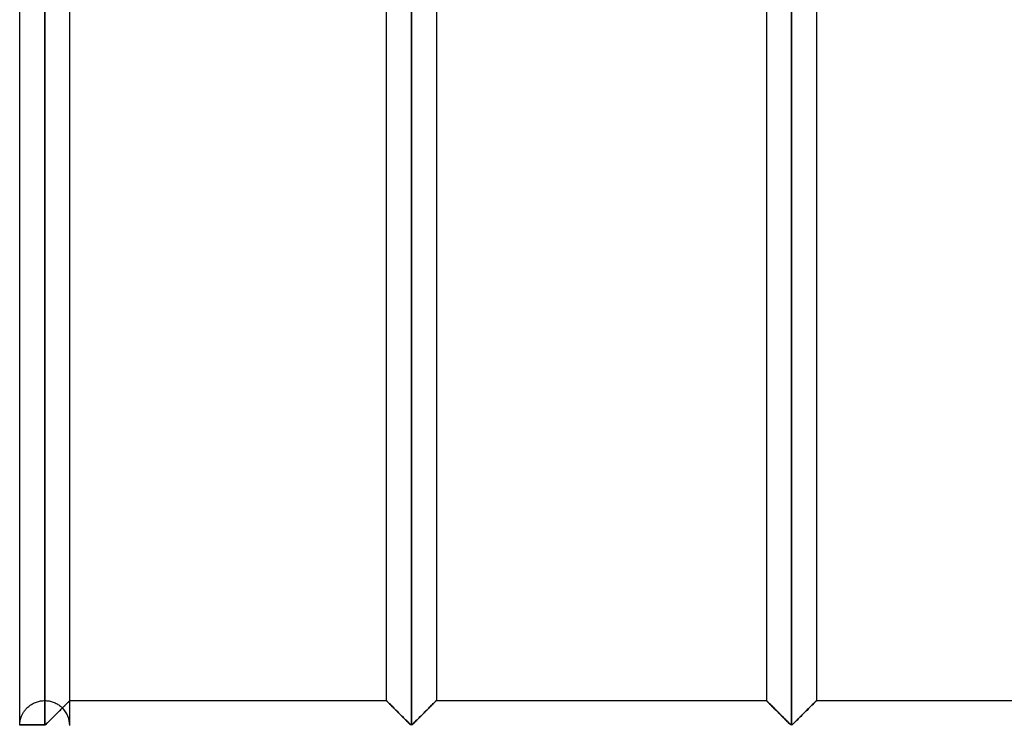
# Model space of a CAD drawing. Header units: millimetres. Extents: x -380 to 364, y -455 to 455.
# Tile 16 of 22: x -380 to -282, y 211 to 282. Entities that reach past the tile are written whole.
import ezdxf

# ---------------------------------------------------------------- set-up
doc = ezdxf.new("R2010")
doc.units = ezdxf.units.MM
doc.layers.add('MAIN-1', color=7, linetype='Continuous')
doc.layers.add('MAIN-2', color=7, linetype='Continuous')

msp = doc.modelspace()

# ---------------------------------------------------------------- linework, layer by layer
at = {"layer": 'MAIN-1'}
for p, q in [((-379.999, 211.321), (-379.999, 352.013)), ((-377.5, 211.321), (-377.5, 352.013)), ((-340.9, 352.013), (-340.9, 211.321)), ((-302.95, 352.013), (-302.95, 211.321)), ((-375.001, 213.75), (-375.001, 349.583)), ((-343.399, 349.583), (-343.399, 213.75)), ((-338.401, 349.583), (-338.401, 213.75)), ((-305.449, 349.583), (-305.449, 213.75)), ((-300.451, 349.583), (-300.451, 213.75)), ((-375.419, 213.332), (-375.506, 213.245)), ((-375.338, 213.414), (-375.419, 213.332)), ((-375.263, 213.488), (-375.338, 213.414)), ((-375.196, 213.555), (-375.263, 213.488)), ((-375.138, 213.613), (-375.196, 213.555)), ((-375.089, 213.662), (-375.138, 213.613)), ((-375.051, 213.7), (-375.089, 213.662)), ((-375.023, 213.728), (-375.051, 213.7)), ((-375.007, 213.744), (-375.023, 213.728)), ((-375.001, 213.75), (-375.007, 213.744)), ((-375.001, 213.75), (-343.399, 213.75)), ((-343.394, 213.745), (-343.399, 213.75)), ((-343.381, 213.732), (-343.394, 213.745)), ((-343.358, 213.709), (-343.381, 213.732)), ((-343.326, 213.677), (-343.358, 213.709)), ((-343.285, 213.636), (-343.326, 213.677)), ((-343.237, 213.588), (-343.285, 213.636)), ((-343.181, 213.532), (-343.237, 213.588)), ((-343.117, 213.469), (-343.181, 213.532)), ((-343.048, 213.399), (-343.117, 213.469)), ((-342.973, 213.324), (-343.048, 213.399)), ((-342.894, 213.245), (-342.973, 213.324)), ((-338.827, 213.324), (-338.906, 213.245)), ((-338.752, 213.399), (-338.827, 213.324)), ((-338.683, 213.469), (-338.752, 213.399)), ((-338.62, 213.532), (-338.683, 213.469)), ((-338.563, 213.588), (-338.62, 213.532)), ((-338.515, 213.636), (-338.563, 213.588)), ((-338.474, 213.677), (-338.515, 213.636)), ((-338.442, 213.709), (-338.474, 213.677)), ((-338.419, 213.732), (-338.442, 213.709)), ((-338.406, 213.745), (-338.419, 213.732)), ((-338.401, 213.75), (-338.406, 213.745)), ((-338.401, 213.75), (-305.449, 213.75)), ((-305.444, 213.745), (-305.449, 213.75)), ((-305.431, 213.732), (-305.444, 213.745)), ((-305.408, 213.709), (-305.431, 213.732)), ((-305.376, 213.677), (-305.408, 213.709)), ((-305.335, 213.636), (-305.376, 213.677)), ((-305.287, 213.588), (-305.335, 213.636)), ((-305.23, 213.532), (-305.287, 213.588)), ((-305.167, 213.469), (-305.23, 213.532)), ((-305.098, 213.399), (-305.167, 213.469)), ((-305.023, 213.324), (-305.098, 213.399)), ((-304.944, 213.245), (-305.023, 213.324)), ((-300.877, 213.324), (-300.956, 213.245)), ((-300.802, 213.399), (-300.877, 213.324)), ((-300.733, 213.469), (-300.802, 213.399)), ((-300.669, 213.532), (-300.733, 213.469)), ((-300.613, 213.588), (-300.669, 213.532)), ((-300.565, 213.636), (-300.613, 213.588)), ((-300.524, 213.677), (-300.565, 213.636)), ((-300.492, 213.709), (-300.524, 213.677)), ((-300.469, 213.732), (-300.492, 213.709)), ((-300.456, 213.745), (-300.469, 213.732)), ((-300.451, 213.75), (-300.456, 213.745)), ((-300.451, 213.75), (-265, 213.75)), ((-376.421, 212.332), (-376.528, 212.224)), ((-376.313, 212.44), (-376.421, 212.332)), ((-376.204, 212.547), (-376.313, 212.44)), ((-376.097, 212.654), (-376.204, 212.547)), ((-375.992, 212.76), (-376.097, 212.654)), ((-375.889, 212.863), (-375.992, 212.76)), ((-375.789, 212.963), (-375.889, 212.863)), ((-375.692, 213.059), (-375.789, 212.963)), ((-375.598, 213.154), (-375.692, 213.059)), ((-375.506, 213.245), (-375.598, 213.154)), ((-342.811, 213.162), (-342.894, 213.245)), ((-342.725, 213.077), (-342.811, 213.162)), ((-342.638, 212.989), (-342.725, 213.077)), ((-342.548, 212.899), (-342.638, 212.989)), ((-342.455, 212.807), (-342.548, 212.899)), ((-342.36, 212.712), (-342.455, 212.807)), ((-342.264, 212.616), (-342.36, 212.712)), ((-342.166, 212.518), (-342.264, 212.616)), ((-342.068, 212.42), (-342.166, 212.518)), ((-341.969, 212.322), (-342.068, 212.42)), ((-339.732, 212.42), (-339.831, 212.322)), ((-339.634, 212.518), (-339.732, 212.42)), ((-339.536, 212.616), (-339.634, 212.518)), ((-339.44, 212.712), (-339.536, 212.616)), ((-339.345, 212.807), (-339.44, 212.712)), ((-339.252, 212.899), (-339.345, 212.807)), ((-339.162, 212.989), (-339.252, 212.899)), ((-339.075, 213.077), (-339.162, 212.989)), ((-338.989, 213.162), (-339.075, 213.077)), ((-338.906, 213.245), (-338.989, 213.162)), ((-304.861, 213.162), (-304.944, 213.245)), ((-304.775, 213.077), (-304.861, 213.162)), ((-304.688, 212.989), (-304.775, 213.077)), ((-304.598, 212.899), (-304.688, 212.989)), ((-304.505, 212.807), (-304.598, 212.899)), ((-304.41, 212.712), (-304.505, 212.807)), ((-304.314, 212.616), (-304.41, 212.712)), ((-304.216, 212.518), (-304.314, 212.616)), ((-304.118, 212.42), (-304.216, 212.518)), ((-304.019, 212.322), (-304.118, 212.42)), ((-301.782, 212.42), (-301.881, 212.322)), ((-301.684, 212.518), (-301.782, 212.42)), ((-301.586, 212.616), (-301.684, 212.518)), ((-301.49, 212.712), (-301.586, 212.616)), ((-301.395, 212.807), (-301.49, 212.712)), ((-301.302, 212.899), (-301.395, 212.807)), ((-301.212, 212.989), (-301.302, 212.899)), ((-301.125, 213.077), (-301.212, 212.989)), ((-301.039, 213.162), (-301.125, 213.077)), ((-300.956, 213.245), (-301.039, 213.162)), ((-377.395, 211.376), (-377.5, 211.321)), ((-377.312, 211.451), (-377.395, 211.376)), ((-377.226, 211.533), (-377.312, 211.451)), ((-377.136, 211.621), (-377.226, 211.533)), ((-377.042, 211.713), (-377.136, 211.621)), ((-376.944, 211.81), (-377.042, 211.713)), ((-376.843, 211.911), (-376.944, 211.81)), ((-376.74, 212.014), (-376.843, 211.911)), ((-376.635, 212.118), (-376.74, 212.014)), ((-376.528, 212.224), (-376.635, 212.118)), ((-341.872, 212.224), (-341.969, 212.322)), ((-341.775, 212.128), (-341.872, 212.224)), ((-341.679, 212.033), (-341.775, 212.128)), ((-341.585, 211.939), (-341.679, 212.033)), ((-341.492, 211.846), (-341.585, 211.939)), ((-341.402, 211.757), (-341.492, 211.846)), ((-341.314, 211.67), (-341.402, 211.757)), ((-341.231, 211.588), (-341.314, 211.67)), ((-341.15, 211.51), (-341.231, 211.588)), ((-341.073, 211.437), (-341.15, 211.51)), ((-340.997, 211.37), (-341.073, 211.437)), ((-340.9, 211.321), (-340.997, 211.37)), ((-340.803, 211.37), (-340.9, 211.321)), ((-340.727, 211.437), (-340.803, 211.37)), ((-340.65, 211.51), (-340.727, 211.437)), ((-340.569, 211.588), (-340.65, 211.51)), ((-340.486, 211.67), (-340.569, 211.588)), ((-340.398, 211.757), (-340.486, 211.67)), ((-340.308, 211.846), (-340.398, 211.757)), ((-340.215, 211.939), (-340.308, 211.846)), ((-340.121, 212.033), (-340.215, 211.939)), ((-340.025, 212.128), (-340.121, 212.033)), ((-339.928, 212.224), (-340.025, 212.128)), ((-339.831, 212.322), (-339.928, 212.224)), ((-303.922, 212.224), (-304.019, 212.322)), ((-303.825, 212.128), (-303.922, 212.224)), ((-303.729, 212.033), (-303.825, 212.128)), ((-303.635, 211.939), (-303.729, 212.033)), ((-303.542, 211.846), (-303.635, 211.939)), ((-303.452, 211.757), (-303.542, 211.846)), ((-303.364, 211.67), (-303.452, 211.757)), ((-303.281, 211.588), (-303.364, 211.67)), ((-303.2, 211.51), (-303.281, 211.588)), ((-303.123, 211.437), (-303.2, 211.51)), ((-303.047, 211.37), (-303.123, 211.437)), ((-302.95, 211.321), (-303.047, 211.37)), ((-302.853, 211.37), (-302.95, 211.321)), ((-302.777, 211.437), (-302.853, 211.37)), ((-302.7, 211.51), (-302.777, 211.437)), ((-302.619, 211.588), (-302.7, 211.51)), ((-302.536, 211.67), (-302.619, 211.588)), ((-302.448, 211.757), (-302.536, 211.67)), ((-302.358, 211.846), (-302.448, 211.757)), ((-302.265, 211.939), (-302.358, 211.846)), ((-302.171, 212.033), (-302.265, 211.939)), ((-302.075, 212.128), (-302.171, 212.033)), ((-301.978, 212.224), (-302.075, 212.128)), ((-301.881, 212.322), (-301.978, 212.224)), ((-377.5, 211.321), (-379.999, 211.321)), ((-377.5, 211.25), (-377.5, 211.321))]:
    msp.add_line(p, q, dxfattribs=at)
msp.add_arc((-377.5, 211.25), 2.5, 178.37935, 180.00002, dxfattribs=at)
at = {"layer": 'MAIN-2'}
for p, q in [((-377.5, 352.013), (-377.5, 211.321)), ((-340.9, 211.321), (-340.9, 352.013)), ((-340.9, 352.013), (-340.9, 211.321)), ((-340.9, 211.321), (-340.9, 352.013)), ((-302.95, 211.321), (-302.95, 352.013)), ((-302.95, 352.013), (-302.95, 211.321)), ((-302.95, 211.321), (-302.95, 352.013)), ((-377.5, 349.583), (-377.5, 213.75)), ((-377.5, 349.583), (-377.5, 213.75)), ((-377.5, 213.75), (-377.5, 349.583)), ((-377.5, 349.583), (-377.5, 213.75)), ((-377.5, 213.75), (-377.5, 349.583)), ((-377.5, 349.583), (-377.5, 213.75)), ((-377.5, 213.75), (-377.5, 349.583)), ((-377.5, 349.583), (-377.5, 213.75)), ((-377.5, 213.75), (-377.5, 349.583)), ((-377.5, 349.583), (-377.5, 213.75)), ((-377.5, 213.75), (-377.5, 349.583)), ((-377.5, 349.583), (-377.5, 213.75)), ((-377.5, 213.75), (-377.5, 349.583)), ((-377.5, 349.583), (-377.5, 213.75)), ((-377.5, 213.75), (-377.5, 349.583)), ((-377.5, 349.583), (-377.5, 213.75)), ((-377.5, 213.75), (-377.5, 349.583)), ((-377.5, 349.583), (-377.5, 213.75)), ((-377.5, 213.75), (-377.5, 349.583)), ((-377.5, 349.583), (-377.5, 213.75)), ((-377.5, 213.75), (-377.5, 349.583)), ((-377.5, 349.583), (-377.5, 213.75)), ((-377.5, 213.75), (-377.5, 349.583)), ((-377.5, 349.583), (-377.5, 213.75)), ((-377.5, 213.75), (-377.5, 349.583)), ((-377.5, 349.583), (-377.5, 213.75)), ((-377.5, 213.75), (-377.5, 349.583)), ((-377.5, 349.583), (-377.5, 213.75)), ((-377.5, 213.75), (-377.5, 349.583)), ((-377.5, 349.583), (-377.5, 213.75)), ((-377.5, 213.75), (-377.5, 349.583)), ((-377.5, 349.583), (-377.5, 213.75)), ((-377.5, 213.75), (-377.5, 349.583)), ((-377.5, 349.583), (-377.5, 213.75)), ((-377.5, 213.75), (-377.5, 349.583)), ((-377.5, 349.583), (-377.5, 213.75)), ((-377.5, 213.75), (-377.5, 349.583)), ((-377.5, 349.583), (-377.5, 213.75)), ((-377.5, 213.75), (-377.5, 349.583)), ((-377.5, 349.583), (-377.5, 213.75)), ((-377.5, 213.75), (-377.5, 349.583)), ((-377.5, 349.583), (-377.5, 213.75)), ((-377.5, 213.75), (-377.5, 349.583)), ((-377.5, 349.583), (-377.5, 213.75)), ((-377.5, 213.75), (-377.5, 349.583)), ((-377.5, 349.583), (-377.5, 213.75)), ((-377.5, 213.75), (-377.5, 349.583)), ((-377.5, 213.75), (-377.5, 349.583)), ((-378.955, 213.283), (-378.876, 213.337)), ((-378.876, 213.337), (-378.793, 213.39)), ((-378.793, 213.39), (-378.706, 213.44)), ((-378.706, 213.44), (-378.617, 213.487)), ((-378.617, 213.487), (-378.525, 213.53)), ((-378.525, 213.53), (-378.43, 213.571)), ((-378.43, 213.571), (-378.333, 213.607)), ((-378.333, 213.607), (-378.233, 213.64)), ((-378.233, 213.64), (-378.132, 213.669)), ((-378.132, 213.669), (-378.029, 213.693)), ((-378.029, 213.693), (-377.924, 213.714)), ((-377.924, 213.714), (-377.819, 213.73)), ((-377.819, 213.73), (-377.713, 213.741)), ((-377.713, 213.741), (-377.606, 213.748)), ((-377.606, 213.748), (-377.5, 213.75)), ((-377.5, 213.75), (-377.391, 213.748)), ((-377.391, 213.748), (-377.282, 213.74)), ((-377.282, 213.74), (-377.173, 213.729)), ((-377.173, 213.729), (-377.065, 213.712)), ((-377.065, 213.712), (-376.959, 213.691)), ((-376.959, 213.691), (-376.853, 213.665)), ((-376.853, 213.665), (-376.75, 213.635)), ((-376.75, 213.635), (-376.648, 213.6)), ((-376.648, 213.6), (-376.549, 213.562)), ((-376.549, 213.562), (-376.452, 213.52)), ((-376.452, 213.52), (-376.359, 213.474)), ((-376.359, 213.474), (-376.268, 213.425)), ((-376.268, 213.425), (-376.181, 213.373)), ((-376.181, 213.373), (-376.097, 213.319)), ((-376.097, 213.319), (-376.016, 213.262)), ((-375.521, 213.23), (-375.422, 213.329)), ((-375.488, 213.263), (-375.43, 213.322)), ((-375.424, 213.327), (-375.482, 213.269)), ((-375.43, 213.322), (-375.374, 213.378)), ((-375.368, 213.383), (-375.424, 213.327)), ((-375.422, 213.329), (-375.33, 213.421)), ((-375.374, 213.378), (-375.32, 213.431)), ((-375.315, 213.436), (-375.368, 213.383)), ((-375.33, 213.421), (-375.247, 213.504)), ((-375.32, 213.431), (-375.27, 213.481)), ((-375.266, 213.485), (-375.315, 213.436)), ((-375.27, 213.481), (-375.224, 213.527)), ((-375.22, 213.532), (-375.266, 213.485)), ((-375.247, 213.504), (-375.175, 213.576)), ((-375.224, 213.527), (-375.181, 213.57)), ((-375.177, 213.574), (-375.22, 213.532)), ((-375.181, 213.57), (-375.143, 213.608)), ((-375.139, 213.612), (-375.177, 213.574)), ((-375.175, 213.576), (-375.113, 213.638)), ((-375.143, 213.608), (-375.108, 213.643)), ((-375.105, 213.646), (-375.139, 213.612)), ((-375.113, 213.638), (-375.065, 213.686)), ((-375.108, 213.643), (-375.078, 213.673)), ((-375.076, 213.675), (-375.105, 213.646)), ((-375.078, 213.673), (-375.053, 213.698)), ((-375.051, 213.7), (-375.076, 213.675)), ((-375.065, 213.686), (-375.029, 213.722)), ((-375.053, 213.698), (-375.033, 213.718)), ((-375.031, 213.72), (-375.051, 213.7)), ((-375.033, 213.718), (-375.017, 213.734)), ((-375.016, 213.735), (-375.031, 213.72)), ((-375.029, 213.722), (-375.008, 213.743)), ((-375.017, 213.734), (-375.007, 213.744)), ((-375.006, 213.745), (-375.016, 213.735)), ((-375.008, 213.743), (-375.001, 213.75)), ((-375.007, 213.744), (-375.002, 213.749)), ((-375.002, 213.749), (-375.006, 213.745)), ((-375.002, 213.749), (-375.002, 213.749)), ((-375.001, 211.321), (-375.001, 213.75)), ((-343.399, 213.75), (-343.394, 213.745)), ((-343.389, 213.74), (-343.398, 213.749)), ((-343.398, 213.749), (-343.398, 213.749)), ((-343.398, 213.749), (-343.389, 213.74)), ((-343.394, 213.745), (-343.381, 213.732)), ((-343.371, 213.722), (-343.389, 213.74)), ((-343.389, 213.74), (-343.371, 213.722)), ((-343.381, 213.732), (-343.358, 213.709)), ((-343.344, 213.695), (-343.371, 213.722)), ((-343.371, 213.722), (-343.344, 213.695)), ((-343.358, 213.709), (-343.326, 213.677)), ((-343.309, 213.66), (-343.344, 213.695)), ((-343.344, 213.695), (-343.309, 213.66)), ((-343.326, 213.677), (-343.285, 213.636)), ((-343.266, 213.617), (-343.309, 213.66)), ((-343.309, 213.66), (-343.266, 213.617)), ((-343.285, 213.636), (-343.237, 213.588)), ((-343.215, 213.566), (-343.266, 213.617)), ((-343.266, 213.617), (-343.215, 213.566)), ((-343.237, 213.588), (-343.181, 213.532)), ((-343.157, 213.508), (-343.215, 213.566)), ((-343.215, 213.566), (-343.157, 213.508)), ((-343.181, 213.532), (-343.117, 213.469)), ((-343.092, 213.443), (-343.157, 213.508)), ((-343.157, 213.508), (-343.092, 213.443)), ((-343.117, 213.469), (-343.048, 213.399)), ((-343.022, 213.373), (-343.092, 213.443)), ((-343.092, 213.443), (-343.022, 213.373)), ((-343.048, 213.399), (-342.973, 213.324)), ((-342.946, 213.298), (-343.022, 213.373)), ((-343.022, 213.373), (-342.946, 213.298)), ((-342.973, 213.324), (-342.894, 213.245)), ((-338.906, 213.245), (-338.827, 213.324)), ((-338.854, 213.298), (-338.778, 213.373)), ((-338.778, 213.373), (-338.854, 213.298)), ((-338.827, 213.324), (-338.752, 213.399)), ((-338.778, 213.373), (-338.708, 213.443)), ((-338.708, 213.443), (-338.778, 213.373)), ((-338.752, 213.399), (-338.683, 213.469)), ((-338.708, 213.443), (-338.643, 213.508)), ((-338.643, 213.508), (-338.708, 213.443)), ((-338.683, 213.469), (-338.62, 213.532)), ((-338.643, 213.508), (-338.585, 213.566)), ((-338.585, 213.566), (-338.643, 213.508)), ((-338.62, 213.532), (-338.563, 213.588)), ((-338.585, 213.566), (-338.534, 213.617)), ((-338.534, 213.617), (-338.585, 213.566)), ((-338.563, 213.588), (-338.515, 213.636)), ((-338.534, 213.617), (-338.491, 213.66)), ((-338.491, 213.66), (-338.534, 213.617)), ((-338.515, 213.636), (-338.474, 213.677)), ((-338.491, 213.66), (-338.456, 213.695)), ((-338.456, 213.695), (-338.491, 213.66)), ((-338.474, 213.677), (-338.442, 213.709)), ((-338.456, 213.695), (-338.429, 213.722)), ((-338.429, 213.722), (-338.456, 213.695)), ((-338.442, 213.709), (-338.419, 213.732)), ((-338.429, 213.722), (-338.411, 213.74)), ((-338.411, 213.74), (-338.429, 213.722)), ((-338.419, 213.732), (-338.406, 213.745)), ((-338.411, 213.74), (-338.402, 213.749)), ((-338.402, 213.749), (-338.411, 213.74)), ((-338.406, 213.745), (-338.401, 213.75)), ((-338.402, 213.749), (-338.402, 213.749)), ((-305.449, 213.75), (-305.444, 213.745)), ((-305.439, 213.74), (-305.448, 213.749)), ((-305.448, 213.749), (-305.448, 213.749)), ((-305.448, 213.749), (-305.439, 213.74)), ((-305.444, 213.745), (-305.431, 213.732)), ((-305.421, 213.722), (-305.439, 213.74)), ((-305.439, 213.74), (-305.421, 213.722)), ((-305.431, 213.732), (-305.408, 213.709)), ((-305.394, 213.695), (-305.421, 213.722)), ((-305.421, 213.722), (-305.394, 213.695)), ((-305.408, 213.709), (-305.376, 213.677)), ((-305.359, 213.66), (-305.394, 213.695)), ((-305.394, 213.695), (-305.359, 213.66)), ((-305.376, 213.677), (-305.335, 213.636)), ((-305.316, 213.617), (-305.359, 213.66)), ((-305.359, 213.66), (-305.316, 213.617)), ((-305.335, 213.636), (-305.287, 213.588)), ((-305.265, 213.566), (-305.316, 213.617)), ((-305.316, 213.617), (-305.265, 213.566)), ((-305.287, 213.588), (-305.23, 213.532)), ((-305.207, 213.508), (-305.265, 213.566)), ((-305.265, 213.566), (-305.207, 213.508)), ((-305.23, 213.532), (-305.167, 213.469)), ((-305.142, 213.443), (-305.207, 213.508)), ((-305.207, 213.508), (-305.142, 213.443)), ((-305.167, 213.469), (-305.098, 213.399)), ((-305.072, 213.373), (-305.142, 213.443)), ((-305.142, 213.443), (-305.072, 213.373)), ((-305.098, 213.399), (-305.023, 213.324)), ((-304.996, 213.298), (-305.072, 213.373)), ((-305.072, 213.373), (-304.996, 213.298)), ((-305.023, 213.324), (-304.944, 213.245)), ((-300.956, 213.245), (-300.877, 213.324)), ((-300.904, 213.298), (-300.828, 213.373)), ((-300.828, 213.373), (-300.904, 213.298)), ((-300.877, 213.324), (-300.802, 213.399)), ((-300.828, 213.373), (-300.758, 213.443)), ((-300.758, 213.443), (-300.828, 213.373)), ((-300.802, 213.399), (-300.733, 213.469)), ((-300.758, 213.443), (-300.693, 213.508)), ((-300.693, 213.508), (-300.758, 213.443)), ((-300.733, 213.469), (-300.669, 213.532)), ((-300.693, 213.508), (-300.635, 213.566)), ((-300.635, 213.566), (-300.693, 213.508)), ((-300.669, 213.532), (-300.613, 213.588)), ((-300.635, 213.566), (-300.584, 213.617)), ((-300.584, 213.617), (-300.635, 213.566)), ((-300.613, 213.588), (-300.565, 213.636)), ((-300.584, 213.617), (-300.541, 213.66)), ((-300.541, 213.66), (-300.584, 213.617)), ((-300.565, 213.636), (-300.524, 213.677)), ((-300.541, 213.66), (-300.506, 213.695)), ((-300.506, 213.695), (-300.541, 213.66)), ((-300.524, 213.677), (-300.492, 213.709)), ((-300.506, 213.695), (-300.479, 213.722)), ((-300.479, 213.722), (-300.506, 213.695)), ((-300.492, 213.709), (-300.469, 213.732)), ((-300.479, 213.722), (-300.461, 213.74)), ((-300.461, 213.74), (-300.479, 213.722)), ((-300.469, 213.732), (-300.456, 213.745)), ((-300.461, 213.74), (-300.452, 213.749)), ((-300.452, 213.749), (-300.461, 213.74)), ((-300.456, 213.745), (-300.451, 213.75)), ((-300.452, 213.749), (-300.452, 213.749)), ((-379.762, 212.315), (-379.728, 212.384)), ((-379.728, 212.384), (-379.691, 212.453)), ((-379.691, 212.453), (-379.652, 212.522)), ((-379.652, 212.522), (-379.61, 212.591)), ((-379.61, 212.591), (-379.565, 212.659)), ((-379.565, 212.659), (-379.518, 212.726)), ((-379.518, 212.726), (-379.467, 212.793)), ((-379.467, 212.793), (-379.414, 212.858)), ((-379.414, 212.858), (-379.358, 212.923)), ((-379.358, 212.923), (-379.299, 212.986)), ((-379.299, 212.986), (-379.238, 213.047)), ((-379.238, 213.047), (-379.173, 213.108)), ((-379.173, 213.108), (-379.104, 213.167)), ((-379.104, 213.167), (-379.031, 213.226)), ((-379.031, 213.226), (-378.955, 213.283)), ((-376.445, 212.307), (-376.372, 212.38)), ((-376.372, 212.38), (-376.299, 212.453)), ((-376.299, 212.453), (-376.227, 212.525)), ((-376.227, 212.525), (-376.154, 212.598)), ((-376.154, 212.598), (-376.082, 212.669)), ((-376.082, 212.669), (-376.011, 212.74)), ((-376.016, 213.262), (-375.94, 213.203)), ((-376.011, 212.74), (-375.941, 212.81)), ((-375.941, 212.81), (-375.872, 212.879)), ((-375.94, 213.203), (-375.867, 213.143)), ((-375.872, 212.879), (-375.805, 212.946)), ((-375.867, 213.143), (-375.798, 213.081)), ((-375.805, 212.946), (-375.739, 213.012)), ((-375.798, 213.081), (-375.733, 213.018)), ((-375.739, 213.012), (-375.675, 213.077)), ((-375.733, 213.018), (-375.625, 213.126)), ((-375.669, 213.083), (-375.733, 213.018)), ((-375.675, 213.077), (-375.611, 213.14)), ((-375.605, 213.146), (-375.669, 213.083)), ((-375.625, 213.126), (-375.521, 213.23)), ((-375.611, 213.14), (-375.549, 213.202)), ((-375.543, 213.208), (-375.605, 213.146)), ((-375.549, 213.202), (-375.488, 213.263)), ((-375.482, 213.269), (-375.543, 213.208)), ((-342.867, 213.218), (-342.946, 213.298)), ((-342.946, 213.298), (-342.867, 213.218)), ((-342.894, 213.245), (-342.811, 213.162)), ((-342.784, 213.136), (-342.867, 213.218)), ((-342.867, 213.218), (-342.784, 213.136)), ((-342.811, 213.162), (-342.725, 213.077)), ((-342.699, 213.051), (-342.784, 213.136)), ((-342.784, 213.136), (-342.699, 213.051)), ((-342.725, 213.077), (-342.638, 212.989)), ((-342.613, 212.964), (-342.699, 213.051)), ((-342.699, 213.051), (-342.613, 212.964)), ((-342.638, 212.989), (-342.548, 212.899)), ((-342.523, 212.875), (-342.613, 212.964)), ((-342.613, 212.964), (-342.523, 212.875)), ((-342.548, 212.899), (-342.455, 212.807)), ((-342.431, 212.783), (-342.523, 212.875)), ((-342.523, 212.875), (-342.431, 212.783)), ((-342.455, 212.807), (-342.36, 212.712)), ((-342.337, 212.689), (-342.431, 212.783)), ((-342.431, 212.783), (-342.337, 212.689)), ((-342.36, 212.712), (-342.264, 212.616)), ((-342.242, 212.594), (-342.337, 212.689)), ((-342.337, 212.689), (-342.242, 212.594)), ((-342.264, 212.616), (-342.166, 212.518)), ((-342.146, 212.498), (-342.242, 212.594)), ((-342.242, 212.594), (-342.146, 212.498)), ((-342.166, 212.518), (-342.068, 212.42)), ((-342.049, 212.401), (-342.146, 212.498)), ((-342.146, 212.498), (-342.049, 212.401)), ((-342.068, 212.42), (-341.969, 212.322)), ((-341.952, 212.304), (-342.049, 212.401)), ((-342.049, 212.401), (-341.952, 212.304)), ((-339.848, 212.304), (-339.751, 212.401)), ((-339.751, 212.401), (-339.848, 212.304)), ((-339.831, 212.322), (-339.732, 212.42)), ((-339.751, 212.401), (-339.654, 212.498)), ((-339.654, 212.498), (-339.751, 212.401)), ((-339.732, 212.42), (-339.634, 212.518)), ((-339.654, 212.498), (-339.558, 212.594)), ((-339.558, 212.594), (-339.654, 212.498)), ((-339.634, 212.518), (-339.536, 212.616)), ((-339.558, 212.594), (-339.463, 212.689)), ((-339.463, 212.689), (-339.558, 212.594)), ((-339.536, 212.616), (-339.44, 212.712)), ((-339.463, 212.689), (-339.369, 212.783)), ((-339.369, 212.783), (-339.463, 212.689)), ((-339.44, 212.712), (-339.345, 212.807)), ((-339.369, 212.783), (-339.277, 212.875)), ((-339.277, 212.875), (-339.369, 212.783)), ((-339.345, 212.807), (-339.252, 212.899)), ((-339.277, 212.875), (-339.187, 212.964)), ((-339.187, 212.964), (-339.277, 212.875)), ((-339.252, 212.899), (-339.162, 212.989)), ((-339.187, 212.964), (-339.101, 213.051)), ((-339.101, 213.051), (-339.187, 212.964)), ((-339.162, 212.989), (-339.075, 213.077)), ((-339.101, 213.051), (-339.016, 213.136)), ((-339.016, 213.136), (-339.101, 213.051)), ((-339.075, 213.077), (-338.989, 213.162)), ((-339.016, 213.136), (-338.933, 213.218)), ((-338.933, 213.218), (-339.016, 213.136)), ((-338.989, 213.162), (-338.906, 213.245)), ((-338.933, 213.218), (-338.854, 213.298)), ((-338.854, 213.298), (-338.933, 213.218)), ((-304.917, 213.218), (-304.996, 213.298)), ((-304.996, 213.298), (-304.917, 213.218)), ((-304.944, 213.245), (-304.861, 213.162)), ((-304.834, 213.136), (-304.917, 213.218)), ((-304.917, 213.218), (-304.834, 213.136)), ((-304.861, 213.162), (-304.775, 213.077)), ((-304.749, 213.051), (-304.834, 213.136)), ((-304.834, 213.136), (-304.749, 213.051)), ((-304.775, 213.077), (-304.688, 212.989)), ((-304.663, 212.964), (-304.749, 213.051)), ((-304.749, 213.051), (-304.663, 212.964)), ((-304.688, 212.989), (-304.598, 212.899)), ((-304.573, 212.875), (-304.663, 212.964)), ((-304.663, 212.964), (-304.573, 212.875)), ((-304.598, 212.899), (-304.505, 212.807)), ((-304.481, 212.783), (-304.573, 212.875)), ((-304.573, 212.875), (-304.481, 212.783)), ((-304.505, 212.807), (-304.41, 212.712)), ((-304.387, 212.689), (-304.481, 212.783)), ((-304.481, 212.783), (-304.387, 212.689)), ((-304.41, 212.712), (-304.314, 212.616)), ((-304.292, 212.594), (-304.387, 212.689)), ((-304.387, 212.689), (-304.292, 212.594)), ((-304.314, 212.616), (-304.216, 212.518)), ((-304.196, 212.498), (-304.292, 212.594)), ((-304.292, 212.594), (-304.196, 212.498)), ((-304.216, 212.518), (-304.118, 212.42)), ((-304.099, 212.401), (-304.196, 212.498)), ((-304.196, 212.498), (-304.099, 212.401)), ((-304.118, 212.42), (-304.019, 212.322)), ((-304.002, 212.304), (-304.099, 212.401)), ((-304.099, 212.401), (-304.002, 212.304)), ((-301.898, 212.304), (-301.801, 212.401)), ((-301.801, 212.401), (-301.898, 212.304)), ((-301.881, 212.322), (-301.782, 212.42)), ((-301.801, 212.401), (-301.704, 212.498)), ((-301.704, 212.498), (-301.801, 212.401)), ((-301.782, 212.42), (-301.684, 212.518)), ((-301.704, 212.498), (-301.608, 212.594)), ((-301.608, 212.594), (-301.704, 212.498)), ((-301.684, 212.518), (-301.586, 212.616)), ((-301.608, 212.594), (-301.513, 212.689)), ((-301.513, 212.689), (-301.608, 212.594)), ((-301.586, 212.616), (-301.49, 212.712)), ((-301.513, 212.689), (-301.419, 212.783)), ((-301.419, 212.783), (-301.513, 212.689)), ((-301.49, 212.712), (-301.395, 212.807)), ((-301.419, 212.783), (-301.327, 212.875)), ((-301.327, 212.875), (-301.419, 212.783)), ((-301.395, 212.807), (-301.302, 212.899)), ((-301.327, 212.875), (-301.237, 212.964)), ((-301.237, 212.964), (-301.327, 212.875)), ((-301.302, 212.899), (-301.212, 212.989)), ((-301.237, 212.964), (-301.151, 213.051)), ((-301.151, 213.051), (-301.237, 212.964)), ((-301.212, 212.989), (-301.125, 213.077)), ((-301.151, 213.051), (-301.066, 213.136)), ((-301.066, 213.136), (-301.151, 213.051)), ((-301.125, 213.077), (-301.039, 213.162)), ((-301.066, 213.136), (-300.983, 213.218)), ((-300.983, 213.218), (-301.066, 213.136)), ((-301.039, 213.162), (-300.956, 213.245)), ((-300.983, 213.218), (-300.904, 213.298)), ((-300.904, 213.298), (-300.983, 213.218)), ((-379.999, 211.321), (-379.998, 211.352)), ((-379.998, 211.352), (-379.996, 211.396)), ((-379.996, 211.396), (-379.992, 211.444)), ((-379.992, 211.444), (-379.988, 211.495)), ((-379.988, 211.495), (-379.982, 211.549)), ((-379.982, 211.549), (-379.975, 211.605)), ((-379.975, 211.605), (-379.966, 211.663)), ((-379.966, 211.663), (-379.955, 211.723)), ((-379.955, 211.723), (-379.942, 211.785)), ((-379.942, 211.785), (-379.927, 211.848)), ((-379.927, 211.848), (-379.91, 211.913)), ((-379.91, 211.913), (-379.891, 211.978)), ((-379.891, 211.978), (-379.87, 212.045)), ((-379.87, 212.045), (-379.847, 212.111)), ((-379.847, 212.111), (-379.821, 212.179)), ((-379.821, 212.179), (-379.793, 212.247)), ((-379.793, 212.247), (-379.762, 212.315)), ((-377.5, 211.321), (-377.424, 211.354)), ((-377.424, 211.354), (-377.366, 211.401)), ((-377.366, 211.401), (-377.31, 211.452)), ((-377.31, 211.452), (-377.253, 211.507)), ((-377.253, 211.507), (-377.194, 211.564)), ((-377.194, 211.564), (-377.132, 211.624)), ((-377.132, 211.624), (-377.07, 211.686)), ((-377.07, 211.686), (-377.005, 211.75)), ((-377.005, 211.75), (-376.938, 211.816)), ((-376.938, 211.816), (-376.87, 211.884)), ((-376.87, 211.884), (-376.801, 211.952)), ((-376.801, 211.952), (-376.731, 212.022)), ((-376.731, 212.022), (-376.661, 212.092)), ((-376.661, 212.092), (-376.589, 212.163)), ((-376.589, 212.163), (-376.518, 212.235)), ((-376.518, 212.235), (-376.445, 212.307)), ((-341.969, 212.322), (-341.872, 212.224)), ((-341.856, 212.208), (-341.952, 212.304)), ((-341.952, 212.304), (-341.856, 212.208)), ((-341.872, 212.224), (-341.775, 212.128)), ((-341.761, 212.113), (-341.856, 212.208)), ((-341.856, 212.208), (-341.761, 212.113)), ((-341.775, 212.128), (-341.679, 212.033)), ((-341.667, 212.02), (-341.761, 212.113)), ((-341.761, 212.113), (-341.667, 212.02)), ((-341.679, 212.033), (-341.585, 211.939)), ((-341.574, 211.927), (-341.667, 212.02)), ((-341.667, 212.02), (-341.574, 211.927)), ((-341.585, 211.939), (-341.492, 211.846)), ((-341.483, 211.837), (-341.574, 211.927)), ((-341.574, 211.927), (-341.483, 211.837)), ((-341.492, 211.846), (-341.402, 211.757)), ((-341.394, 211.749), (-341.483, 211.837)), ((-341.483, 211.837), (-341.394, 211.749)), ((-341.402, 211.757), (-341.314, 211.67)), ((-341.308, 211.664), (-341.394, 211.749)), ((-341.394, 211.749), (-341.308, 211.664)), ((-341.314, 211.67), (-341.231, 211.588)), ((-341.226, 211.583), (-341.308, 211.664)), ((-341.308, 211.664), (-341.226, 211.583)), ((-341.231, 211.588), (-341.15, 211.51)), ((-341.147, 211.506), (-341.226, 211.583)), ((-341.226, 211.583), (-341.147, 211.506)), ((-341.15, 211.51), (-341.073, 211.437)), ((-341.071, 211.435), (-341.147, 211.506)), ((-341.147, 211.506), (-341.071, 211.435)), ((-341.073, 211.437), (-340.997, 211.37)), ((-340.996, 211.369), (-341.071, 211.435)), ((-341.071, 211.435), (-340.996, 211.369)), ((-340.997, 211.37), (-340.9, 211.321)), ((-340.9, 211.321), (-340.996, 211.369)), ((-340.996, 211.369), (-340.9, 211.321)), ((-340.9, 211.321), (-340.803, 211.37)), ((-340.9, 211.321), (-340.804, 211.369)), ((-340.804, 211.369), (-340.9, 211.321)), ((-340.804, 211.369), (-340.729, 211.435)), ((-340.729, 211.435), (-340.804, 211.369)), ((-340.803, 211.37), (-340.727, 211.437)), ((-340.729, 211.435), (-340.654, 211.506)), ((-340.654, 211.506), (-340.729, 211.435)), ((-340.727, 211.437), (-340.65, 211.51)), ((-340.654, 211.506), (-340.574, 211.583)), ((-340.574, 211.583), (-340.654, 211.506)), ((-340.65, 211.51), (-340.569, 211.588)), ((-340.574, 211.583), (-340.492, 211.664)), ((-340.492, 211.664), (-340.574, 211.583)), ((-340.569, 211.588), (-340.486, 211.67)), ((-340.492, 211.664), (-340.406, 211.749)), ((-340.406, 211.749), (-340.492, 211.664)), ((-340.486, 211.67), (-340.398, 211.757)), ((-340.406, 211.749), (-340.317, 211.837)), ((-340.317, 211.837), (-340.406, 211.749)), ((-340.398, 211.757), (-340.308, 211.846)), ((-340.317, 211.837), (-340.226, 211.927)), ((-340.226, 211.927), (-340.317, 211.837)), ((-340.308, 211.846), (-340.215, 211.939)), ((-340.226, 211.927), (-340.133, 212.02)), ((-340.133, 212.02), (-340.226, 211.927)), ((-340.215, 211.939), (-340.121, 212.033)), ((-340.133, 212.02), (-340.039, 212.113)), ((-340.039, 212.113), (-340.133, 212.02)), ((-340.121, 212.033), (-340.025, 212.128)), ((-340.039, 212.113), (-339.944, 212.208)), ((-339.944, 212.208), (-340.039, 212.113)), ((-340.025, 212.128), (-339.928, 212.224)), ((-339.944, 212.208), (-339.848, 212.304)), ((-339.848, 212.304), (-339.944, 212.208)), ((-339.928, 212.224), (-339.831, 212.322)), ((-304.019, 212.322), (-303.922, 212.224)), ((-303.906, 212.208), (-304.002, 212.304)), ((-304.002, 212.304), (-303.906, 212.208)), ((-303.922, 212.224), (-303.825, 212.128)), ((-303.811, 212.113), (-303.906, 212.208)), ((-303.906, 212.208), (-303.811, 212.113)), ((-303.825, 212.128), (-303.729, 212.033)), ((-303.717, 212.02), (-303.811, 212.113)), ((-303.811, 212.113), (-303.717, 212.02)), ((-303.729, 212.033), (-303.635, 211.939)), ((-303.624, 211.927), (-303.717, 212.02)), ((-303.717, 212.02), (-303.624, 211.927)), ((-303.635, 211.939), (-303.542, 211.846)), ((-303.533, 211.837), (-303.624, 211.927)), ((-303.624, 211.927), (-303.533, 211.837)), ((-303.542, 211.846), (-303.452, 211.757)), ((-303.444, 211.749), (-303.533, 211.837)), ((-303.533, 211.837), (-303.444, 211.749)), ((-303.452, 211.757), (-303.364, 211.67)), ((-303.358, 211.664), (-303.444, 211.749)), ((-303.444, 211.749), (-303.358, 211.664)), ((-303.364, 211.67), (-303.281, 211.588)), ((-303.276, 211.583), (-303.358, 211.664)), ((-303.358, 211.664), (-303.276, 211.583)), ((-303.281, 211.588), (-303.2, 211.51)), ((-303.197, 211.506), (-303.276, 211.583)), ((-303.276, 211.583), (-303.197, 211.506)), ((-303.2, 211.51), (-303.123, 211.437)), ((-303.121, 211.435), (-303.197, 211.506)), ((-303.197, 211.506), (-303.121, 211.435)), ((-303.123, 211.437), (-303.047, 211.37)), ((-303.046, 211.369), (-303.121, 211.435)), ((-303.121, 211.435), (-303.046, 211.369)), ((-303.047, 211.37), (-302.95, 211.321)), ((-302.95, 211.321), (-303.046, 211.369)), ((-303.046, 211.369), (-302.95, 211.321)), ((-302.95, 211.321), (-302.853, 211.37)), ((-302.95, 211.321), (-302.854, 211.369)), ((-302.854, 211.369), (-302.95, 211.321)), ((-302.854, 211.369), (-302.779, 211.435)), ((-302.779, 211.435), (-302.854, 211.369)), ((-302.853, 211.37), (-302.777, 211.437)), ((-302.779, 211.435), (-302.703, 211.506)), ((-302.703, 211.506), (-302.779, 211.435)), ((-302.777, 211.437), (-302.7, 211.51)), ((-302.703, 211.506), (-302.624, 211.583)), ((-302.624, 211.583), (-302.703, 211.506)), ((-302.7, 211.51), (-302.619, 211.588)), ((-302.624, 211.583), (-302.542, 211.664)), ((-302.542, 211.664), (-302.624, 211.583)), ((-302.619, 211.588), (-302.536, 211.67)), ((-302.542, 211.664), (-302.456, 211.749)), ((-302.456, 211.749), (-302.542, 211.664)), ((-302.536, 211.67), (-302.448, 211.757)), ((-302.456, 211.749), (-302.367, 211.837)), ((-302.367, 211.837), (-302.456, 211.749)), ((-302.448, 211.757), (-302.358, 211.846)), ((-302.367, 211.837), (-302.276, 211.927)), ((-302.276, 211.927), (-302.367, 211.837)), ((-302.358, 211.846), (-302.265, 211.939)), ((-302.276, 211.927), (-302.183, 212.02)), ((-302.183, 212.02), (-302.276, 211.927)), ((-302.265, 211.939), (-302.171, 212.033)), ((-302.183, 212.02), (-302.089, 212.113)), ((-302.089, 212.113), (-302.183, 212.02)), ((-302.171, 212.033), (-302.075, 212.128)), ((-302.089, 212.113), (-301.994, 212.208)), ((-301.994, 212.208), (-302.089, 212.113)), ((-302.075, 212.128), (-301.978, 212.224)), ((-301.994, 212.208), (-301.898, 212.304)), ((-301.898, 212.304), (-301.994, 212.208)), ((-301.978, 212.224), (-301.881, 212.322)), ((-379.999, 211.321), (-377.5, 211.321)), ((-377.5, 211.321), (-377.5, 211.25))]:
    msp.add_line(p, q, dxfattribs=at)
msp.add_ellipse((-377.5, 211.25), major_axis=(-2.5, 0), ratio=1, start_param=-3.141593, end_param=-2.355795, dxfattribs=at)

doc.saveas('drawing.dxf')
